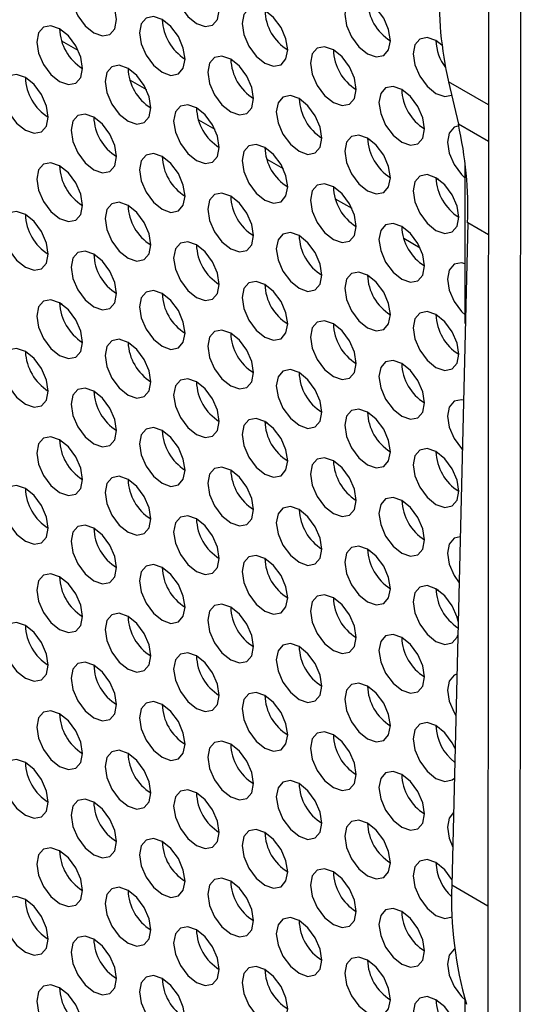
# Model space of a CAD drawing. Header units: millimetres. Extents: x 3619 to 4737, y 1503 to 2366.
# Tile 145 of 256: x 4443.07 to 4448.27, y 2118.79 to 2128.96. Entities that reach past the tile are written whole.
import ezdxf

# ---------------------------------------------------------------- set-up
doc = ezdxf.new("R2010")
doc.units = ezdxf.units.MM

msp = doc.modelspace()

# ---------------------------------------------------------------- linework, layer by layer
at = {"color": 7, "linetype": 'Continuous', "lineweight": 30}
for p, q in [((4447.9397, 2174.1154), (4447.9058, 2114.9173)), ((4448.2396, 2114.4521), (4448.2735, 2173.6658)), ((4444.5429, 2128.9635), (4444.5683, 2128.9488)), ((4443.5025, 2128.7475), (4443.6718, 2128.6498)), ((4445.25, 2128.5553), (4445.2754, 2128.5406)), ((4444.2096, 2128.3393), (4444.3789, 2128.2416)), ((4447.4999, 2128.3231), (4447.6023, 2127.8856)), ((4445.9571, 2128.1471), (4445.9826, 2128.1324)), ((4444.9167, 2127.9311), (4445.086, 2127.8334)), ((4446.6642, 2127.7389), (4446.6897, 2127.7242)), ((4445.6238, 2127.5229), (4445.7931, 2127.4252)), ((4447.6737, 2125.8247), (4447.6737, 2127.4667)), ((4447.3713, 2127.3307), (4447.3968, 2127.316)), ((4446.3309, 2127.1147), (4446.5002, 2127.017)), ((4447.6986, 2126.8641), (4447.5349, 2120.0221)), ((4447.038, 2126.7065), (4447.2073, 2126.6088)), ((4443.5073, 2126.023), (4443.4822, 2126.0375)), ((4443.1287, 2125.534), (4443.1528, 2125.5201)), ((4444.2144, 2125.6148), (4444.1893, 2125.6293)), ((4444.9215, 2125.2066), (4444.8964, 2125.2211)), ((4443.8358, 2125.1258), (4443.8599, 2125.1119)), ((4445.6286, 2124.7984), (4445.6035, 2124.8129)), ((4444.5429, 2124.7176), (4444.567, 2124.7037)), ((4446.3357, 2124.3902), (4446.3107, 2124.4047)), ((4445.25, 2124.3094), (4445.2741, 2124.2955)), ((4447.0429, 2123.982), (4447.0178, 2123.9965)), ((4445.9571, 2123.9012), (4445.9812, 2123.8873)), ((4446.6642, 2123.493), (4446.6884, 2123.4791)), ((4447.3713, 2123.0848), (4447.3955, 2123.0709)), ((4447.6737, 2113.5086), (4447.6737, 2118.8384))]:
    msp.add_line(p, q, dxfattribs=at)
at = {"color": 8, "linetype": 'Continuous', "lineweight": 30}
for p, q in [((4447.9134, 2128.0844), (4447.4999, 2128.3231)), ((4447.9131, 2127.7062), (4447.6023, 2127.8856)), ((4447.9126, 2126.7406), (4447.6986, 2126.8641)), ((4447.9086, 2119.8064), (4447.5349, 2120.0221))]:
    msp.add_line(p, q, dxfattribs=at)
at = {"color": 7, "linetype": 'Continuous', "lineweight": 30, "flags": 128}
for points in [[(4444.0715, 2128.965), (4444.0535, 2129.0795), (4444.0024, 2129.1973), (4443.926, 2129.3005), (4443.8358, 2129.3733), (4443.7456, 2129.4046), (4443.6691, 2129.3898), (4443.618, 2129.331), (4443.6001, 2129.2372), (4443.618, 2129.1226), (4443.6691, 2129.0048), (4443.7456, 2128.9017), (4443.8358, 2128.8289), (4443.926, 2128.7976), (4444.0024, 2128.8124), (4444.0535, 2128.8712), (4444.0715, 2128.965)], [(4445.1321, 2129.0604), (4445.1142, 2129.1749), (4445.0631, 2129.2927), (4444.9866, 2129.3958), (4444.8964, 2129.4686), (4444.8062, 2129.5), (4444.7298, 2129.4851), (4444.6787, 2129.4263), (4444.6607, 2129.3325), (4444.6787, 2129.218), (4444.7298, 2129.1002), (4444.8062, 2128.9971), (4444.8964, 2128.9243), (4444.9866, 2128.8929), (4445.0631, 2128.9078), (4445.1142, 2128.9666), (4445.1321, 2129.0604)], [(4446.8999, 2128.7475), (4446.882, 2128.8621), (4446.8309, 2128.9799), (4446.7544, 2129.083), (4446.6642, 2129.1558), (4446.574, 2129.1871), (4446.4975, 2129.1723), (4446.4464, 2129.1135), (4446.4285, 2129.0197), (4446.4464, 2128.9052), (4446.4975, 2128.7874), (4446.574, 2128.6842), (4446.6642, 2128.6114), (4446.7544, 2128.5801), (4446.8309, 2128.5949), (4446.882, 2128.6537), (4446.8999, 2128.7475)], [(4444.7786, 2128.5568), (4444.7606, 2128.6713), (4444.7095, 2128.7891), (4444.6331, 2128.8923), (4444.5429, 2128.9651), (4444.4527, 2128.9964), (4444.3762, 2128.9816), (4444.3251, 2128.9228), (4444.3072, 2128.829), (4444.3251, 2128.7144), (4444.3762, 2128.5966), (4444.4527, 2128.4935), (4444.5429, 2128.4207), (4444.6331, 2128.3894), (4444.7095, 2128.4042), (4444.7606, 2128.463), (4444.7786, 2128.5568)], [(4445.8392, 2128.6522), (4445.8213, 2128.7667), (4445.7702, 2128.8845), (4445.6937, 2128.9876), (4445.6035, 2129.0604), (4445.5133, 2129.0918), (4445.4369, 2129.0769), (4445.3858, 2129.0181), (4445.3678, 2128.9243), (4445.3858, 2128.8098), (4445.4369, 2128.692), (4445.5133, 2128.5889), (4445.6035, 2128.5161), (4445.6937, 2128.4847), (4445.7702, 2128.4996), (4445.8213, 2128.5584), (4445.8392, 2128.6522)], [(4443.7179, 2128.4615), (4443.7, 2128.576), (4443.6489, 2128.6938), (4443.5724, 2128.7969), (4443.4822, 2128.8697), (4443.392, 2128.9011), (4443.3156, 2128.8862), (4443.2645, 2128.8274), (4443.2465, 2128.7336), (4443.2645, 2128.6191), (4443.3156, 2128.5013), (4443.392, 2128.3981), (4443.4822, 2128.3253), (4443.5724, 2128.294), (4443.6489, 2128.3088), (4443.7, 2128.3677), (4443.7179, 2128.4615)], [(4447.4331, 2128.7024), (4447.3713, 2128.7476), (4447.2811, 2128.7789), (4447.2046, 2128.7641), (4447.1535, 2128.7053), (4447.1356, 2128.6115), (4447.1535, 2128.497), (4447.2046, 2128.3792), (4447.2811, 2128.276), (4447.3713, 2128.2032), (4447.4615, 2128.1719), (4447.5325, 2128.1838)], [(4445.4857, 2128.1486), (4445.4677, 2128.2631), (4445.4167, 2128.3809), (4445.3402, 2128.4841), (4445.25, 2128.5569), (4445.1598, 2128.5882), (4445.0833, 2128.5734), (4445.0322, 2128.5146), (4445.0143, 2128.4208), (4445.0322, 2128.3062), (4445.0833, 2128.1884), (4445.1598, 2128.0853), (4445.25, 2128.0125), (4445.3402, 2127.9812), (4445.4167, 2127.996), (4445.4677, 2128.0548), (4445.4857, 2128.1486)], [(4446.5463, 2128.244), (4446.5284, 2128.3585), (4446.4773, 2128.4763), (4446.4008, 2128.5794), (4446.3106, 2128.6522), (4446.2204, 2128.6836), (4446.144, 2128.6687), (4446.0929, 2128.6099), (4446.0749, 2128.5161), (4446.0929, 2128.4016), (4446.144, 2128.2838), (4446.2204, 2128.1807), (4446.3106, 2128.1079), (4446.4008, 2128.0765), (4446.4773, 2128.0914), (4446.5284, 2128.1502), (4446.5463, 2128.244)], [(4444.425, 2128.0533), (4444.4071, 2128.1678), (4444.356, 2128.2856), (4444.2795, 2128.3887), (4444.1893, 2128.4615), (4444.0991, 2128.4929), (4444.0227, 2128.478), (4443.9716, 2128.4192), (4443.9536, 2128.3254), (4443.9716, 2128.2109), (4444.0227, 2128.0931), (4444.0991, 2127.9899), (4444.1893, 2127.9171), (4444.2795, 2127.8858), (4444.356, 2127.9006), (4444.4071, 2127.9595), (4444.425, 2128.0533)], [(4443.3644, 2127.9579), (4443.3464, 2128.0724), (4443.2953, 2128.1902), (4443.2189, 2128.2933), (4443.1287, 2128.3661), (4443.0385, 2128.3975), (4442.962, 2128.3826), (4442.9109, 2128.3238), (4442.893, 2128.23), (4442.9109, 2128.1155), (4442.962, 2127.9977), (4443.0385, 2127.8946), (4443.1287, 2127.8218), (4443.2189, 2127.7904), (4443.2953, 2127.8053), (4443.3464, 2127.8641), (4443.3644, 2127.9579)], [(4446.1928, 2127.7404), (4446.1749, 2127.8549), (4446.1238, 2127.9727), (4446.0473, 2128.0759), (4445.9571, 2128.1487), (4445.8669, 2128.18), (4445.7904, 2128.1652), (4445.7393, 2128.1063), (4445.7214, 2128.0125), (4445.7393, 2127.898), (4445.7904, 2127.7802), (4445.8669, 2127.6771), (4445.9571, 2127.6043), (4446.0473, 2127.5729), (4446.1238, 2127.5878), (4446.1749, 2127.6466), (4446.1928, 2127.7404)], [(4447.2535, 2127.8358), (4447.2355, 2127.9503), (4447.1844, 2128.0681), (4447.108, 2128.1712), (4447.0178, 2128.244), (4446.9276, 2128.2754), (4446.8511, 2128.2605), (4446.8, 2128.2017), (4446.7821, 2128.1079), (4446.8, 2127.9934), (4446.8511, 2127.8756), (4446.9276, 2127.7725), (4447.0178, 2127.6997), (4447.108, 2127.6683), (4447.1844, 2127.6832), (4447.2355, 2127.742), (4447.2535, 2127.8358)], [(4445.1321, 2127.645), (4445.1142, 2127.7596), (4445.0631, 2127.8774), (4444.9866, 2127.9805), (4444.8964, 2128.0533), (4444.8062, 2128.0847), (4444.7298, 2128.0698), (4444.6787, 2128.011), (4444.6607, 2127.9172), (4444.6787, 2127.8027), (4444.7298, 2127.6849), (4444.8062, 2127.5817), (4444.8964, 2127.5089), (4444.9866, 2127.4776), (4445.0631, 2127.4924), (4445.1142, 2127.5513), (4445.1321, 2127.645)], [(4444.0715, 2127.5497), (4444.0535, 2127.6642), (4444.0024, 2127.782), (4443.926, 2127.8851), (4443.8358, 2127.9579), (4443.7456, 2127.9893), (4443.6691, 2127.9744), (4443.618, 2127.9156), (4443.6001, 2127.8218), (4443.618, 2127.7073), (4443.6691, 2127.5895), (4443.7456, 2127.4864), (4443.8358, 2127.4136), (4443.926, 2127.3822), (4444.0024, 2127.3971), (4444.0535, 2127.4559), (4444.0715, 2127.5497)], [(4446.8999, 2127.3322), (4446.882, 2127.4467), (4446.8309, 2127.5645), (4446.7544, 2127.6677), (4446.6642, 2127.7405), (4446.574, 2127.7718), (4446.4975, 2127.757), (4446.4464, 2127.6981), (4446.4285, 2127.6043), (4446.4464, 2127.4898), (4446.4975, 2127.372), (4446.574, 2127.2689), (4446.6642, 2127.1961), (4446.7544, 2127.1647), (4446.8309, 2127.1796), (4446.882, 2127.2384), (4446.8999, 2127.3322)], [(4447.6065, 2127.8673), (4447.5582, 2127.8523), (4447.5071, 2127.7935), (4447.4892, 2127.6997), (4447.5071, 2127.5852), (4447.5582, 2127.4674), (4447.6347, 2127.3642), (4447.6737, 2127.3275)], [(4445.8392, 2127.2368), (4445.8213, 2127.3514), (4445.7702, 2127.4692), (4445.6937, 2127.5723), (4445.6035, 2127.6451), (4445.5133, 2127.6764), (4445.4369, 2127.6616), (4445.3858, 2127.6028), (4445.3678, 2127.509), (4445.3858, 2127.3945), (4445.4369, 2127.2767), (4445.5133, 2127.1735), (4445.6035, 2127.1007), (4445.6937, 2127.0694), (4445.7702, 2127.0842), (4445.8213, 2127.143), (4445.8392, 2127.2368)], [(4444.7786, 2127.1415), (4444.7606, 2127.256), (4444.7095, 2127.3738), (4444.6331, 2127.4769), (4444.5429, 2127.5497), (4444.4527, 2127.5811), (4444.3762, 2127.5662), (4444.3251, 2127.5074), (4444.3072, 2127.4136), (4444.3251, 2127.2991), (4444.3762, 2127.1813), (4444.4527, 2127.0782), (4444.5429, 2127.0054), (4444.6331, 2126.974), (4444.7095, 2126.9889), (4444.7606, 2127.0477), (4444.7786, 2127.1415)], [(4443.7179, 2127.0461), (4443.7, 2127.1606), (4443.6489, 2127.2784), (4443.5724, 2127.3816), (4443.4822, 2127.4544), (4443.392, 2127.4857), (4443.3156, 2127.4709), (4443.2645, 2127.4121), (4443.2465, 2127.3183), (4443.2645, 2127.2037), (4443.3156, 2127.0859), (4443.392, 2126.9828), (4443.4822, 2126.91), (4443.5724, 2126.8787), (4443.6489, 2126.8935), (4443.7, 2126.9523), (4443.7179, 2127.0461)], [(4446.5463, 2126.8286), (4446.5284, 2126.9432), (4446.4773, 2127.061), (4446.4008, 2127.1641), (4446.3106, 2127.2369), (4446.2204, 2127.2682), (4446.144, 2127.2534), (4446.0929, 2127.1946), (4446.0749, 2127.1008), (4446.0929, 2126.9863), (4446.144, 2126.8685), (4446.2204, 2126.7653), (4446.3106, 2126.6925), (4446.4008, 2126.6612), (4446.4773, 2126.676), (4446.5284, 2126.7348), (4446.5463, 2126.8286)], [(4447.607, 2126.924), (4447.5891, 2127.0385), (4447.538, 2127.1563), (4447.4615, 2127.2595), (4447.3713, 2127.3322), (4447.2811, 2127.3636), (4447.2046, 2127.3487), (4447.1535, 2127.2899), (4447.1356, 2127.1961), (4447.1535, 2127.0816), (4447.2046, 2126.9638), (4447.2811, 2126.8607), (4447.3713, 2126.7879), (4447.4615, 2126.7565), (4447.538, 2126.7714), (4447.5891, 2126.8302), (4447.607, 2126.924)], [(4445.4857, 2126.7333), (4445.4677, 2126.8478), (4445.4167, 2126.9656), (4445.3402, 2127.0687), (4445.25, 2127.1415), (4445.1598, 2127.1729), (4445.0833, 2127.158), (4445.0322, 2127.0992), (4445.0143, 2127.0054), (4445.0322, 2126.8909), (4445.0833, 2126.7731), (4445.1598, 2126.67), (4445.25, 2126.5972), (4445.3402, 2126.5658), (4445.4167, 2126.5807), (4445.4677, 2126.6395), (4445.4857, 2126.7333)], [(4444.425, 2126.6379), (4444.4071, 2126.7524), (4444.356, 2126.8702), (4444.2795, 2126.9734), (4444.1893, 2127.0462), (4444.0991, 2127.0775), (4444.0227, 2127.0627), (4443.9716, 2127.0039), (4443.9536, 2126.9101), (4443.9716, 2126.7955), (4444.0227, 2126.6777), (4444.0991, 2126.5746), (4444.1893, 2126.5018), (4444.2795, 2126.4705), (4444.356, 2126.4853), (4444.4071, 2126.5441), (4444.425, 2126.6379)], [(4443.3644, 2126.5426), (4443.3464, 2126.6571), (4443.2953, 2126.7749), (4443.2189, 2126.878), (4443.1287, 2126.9508), (4443.0385, 2126.9822), (4442.962, 2126.9673), (4442.9109, 2126.9085), (4442.893, 2126.8147), (4442.9109, 2126.7002), (4442.962, 2126.5824), (4443.0385, 2126.4792), (4443.1287, 2126.4064), (4443.2189, 2126.3751), (4443.2953, 2126.3899), (4443.3464, 2126.4488), (4443.3644, 2126.5426)], [(4447.2535, 2126.4204), (4447.2355, 2126.535), (4447.1844, 2126.6528), (4447.108, 2126.7559), (4447.0178, 2126.8287), (4446.9276, 2126.86), (4446.8511, 2126.8452), (4446.8, 2126.7864), (4446.7821, 2126.6926), (4446.8, 2126.5781), (4446.8511, 2126.4603), (4446.9276, 2126.3571), (4447.0178, 2126.2843), (4447.108, 2126.253), (4447.1844, 2126.2678), (4447.2355, 2126.3266), (4447.2535, 2126.4204)], [(4446.1928, 2126.3251), (4446.1749, 2126.4396), (4446.1238, 2126.5574), (4446.0473, 2126.6605), (4445.9571, 2126.7333), (4445.8669, 2126.7647), (4445.7904, 2126.7498), (4445.7393, 2126.691), (4445.7214, 2126.5972), (4445.7393, 2126.4827), (4445.7904, 2126.3649), (4445.8669, 2126.2618), (4445.9571, 2126.189), (4446.0473, 2126.1576), (4446.1238, 2126.1725), (4446.1749, 2126.2313), (4446.1928, 2126.3251)], [(4445.1321, 2126.2297), (4445.1142, 2126.3442), (4445.0631, 2126.462), (4444.9866, 2126.5652), (4444.8964, 2126.638), (4444.8062, 2126.6693), (4444.7298, 2126.6545), (4444.6787, 2126.5956), (4444.6607, 2126.5018), (4444.6787, 2126.3873), (4444.7298, 2126.2695), (4444.8062, 2126.1664), (4444.8964, 2126.0936), (4444.9866, 2126.0622), (4445.0631, 2126.0771), (4445.1142, 2126.1359), (4445.1321, 2126.2297)], [(4444.0715, 2126.1343), (4444.0535, 2126.2489), (4444.0024, 2126.3667), (4443.926, 2126.4698), (4443.8358, 2126.5426), (4443.7456, 2126.574), (4443.6691, 2126.5591), (4443.618, 2126.5003), (4443.6001, 2126.4065), (4443.618, 2126.292), (4443.6691, 2126.1742), (4443.7456, 2126.071), (4443.8358, 2125.9982), (4443.926, 2125.9669), (4444.0024, 2125.9817), (4444.0535, 2126.0406), (4444.0715, 2126.1343)], [(4447.6737, 2126.4435), (4447.6347, 2126.4518), (4447.5582, 2126.437), (4447.5071, 2126.3782), (4447.4892, 2126.2844), (4447.5071, 2126.1699), (4447.5582, 2126.0521), (4447.6347, 2125.9489), (4447.6758, 2125.9104)], [(4446.8999, 2125.9169), (4446.882, 2126.0314), (4446.8309, 2126.1492), (4446.7544, 2126.2523), (4446.6642, 2126.3251), (4446.574, 2126.3565), (4446.4975, 2126.3416), (4446.4464, 2126.2828), (4446.4285, 2126.189), (4446.4464, 2126.0745), (4446.4975, 2125.9567), (4446.574, 2125.8535), (4446.6642, 2125.7808), (4446.7544, 2125.7494), (4446.8309, 2125.7643), (4446.882, 2125.8231), (4446.8999, 2125.9169)], [(4445.8392, 2125.8215), (4445.8213, 2125.936), (4445.7702, 2126.0538), (4445.6937, 2126.157), (4445.6035, 2126.2298), (4445.5133, 2126.2611), (4445.4369, 2126.2463), (4445.3858, 2126.1874), (4445.3678, 2126.0936), (4445.3858, 2125.9791), (4445.4369, 2125.8613), (4445.5133, 2125.7582), (4445.6035, 2125.6854), (4445.6937, 2125.654), (4445.7702, 2125.6689), (4445.8213, 2125.7277), (4445.8392, 2125.8215)], [(4444.7786, 2125.7261), (4444.7606, 2125.8407), (4444.7095, 2125.9585), (4444.6331, 2126.0616), (4444.5429, 2126.1344), (4444.4527, 2126.1657), (4444.3762, 2126.1509), (4444.3251, 2126.0921), (4444.3072, 2125.9983), (4444.3251, 2125.8838), (4444.3762, 2125.766), (4444.4527, 2125.6628), (4444.5429, 2125.59), (4444.6331, 2125.5587), (4444.7095, 2125.5735), (4444.7606, 2125.6323), (4444.7786, 2125.7261)], [(4443.7179, 2125.6308), (4443.7, 2125.7453), (4443.6489, 2125.8631), (4443.5724, 2125.9662), (4443.4822, 2126.039), (4443.392, 2126.0704), (4443.3156, 2126.0555), (4443.2645, 2125.9967), (4443.2465, 2125.9029), (4443.2645, 2125.7884), (4443.3156, 2125.6706), (4443.392, 2125.5675), (4443.4822, 2125.4947), (4443.5724, 2125.4633), (4443.6489, 2125.4782), (4443.7, 2125.537), (4443.7179, 2125.6308)], [(4447.607, 2125.5087), (4447.5891, 2125.6232), (4447.538, 2125.741), (4447.4615, 2125.8441), (4447.3713, 2125.9169), (4447.2811, 2125.9483), (4447.2046, 2125.9334), (4447.1535, 2125.8746), (4447.1356, 2125.7808), (4447.1535, 2125.6663), (4447.2046, 2125.5485), (4447.2811, 2125.4453), (4447.3713, 2125.3726), (4447.4615, 2125.3412), (4447.538, 2125.3561), (4447.5891, 2125.4149), (4447.607, 2125.5087)], [(4446.5463, 2125.4133), (4446.5284, 2125.5278), (4446.4773, 2125.6456), (4446.4008, 2125.7488), (4446.3106, 2125.8216), (4446.2204, 2125.8529), (4446.144, 2125.8381), (4446.0929, 2125.7792), (4446.0749, 2125.6854), (4446.0929, 2125.5709), (4446.144, 2125.4531), (4446.2204, 2125.35), (4446.3106, 2125.2772), (4446.4008, 2125.2458), (4446.4773, 2125.2607), (4446.5284, 2125.3195), (4446.5463, 2125.4133)], [(4445.4857, 2125.3179), (4445.4677, 2125.4325), (4445.4167, 2125.5503), (4445.3402, 2125.6534), (4445.25, 2125.7262), (4445.1598, 2125.7575), (4445.0833, 2125.7427), (4445.0322, 2125.6839), (4445.0143, 2125.5901), (4445.0322, 2125.4756), (4445.0833, 2125.3578), (4445.1598, 2125.2546), (4445.25, 2125.1818), (4445.3402, 2125.1505), (4445.4167, 2125.1653), (4445.4677, 2125.2241), (4445.4857, 2125.3179)], [(4444.425, 2125.2226), (4444.4071, 2125.3371), (4444.356, 2125.4549), (4444.2795, 2125.558), (4444.1893, 2125.6308), (4444.0991, 2125.6622), (4444.0227, 2125.6473), (4443.9716, 2125.5885), (4443.9536, 2125.4947), (4443.9716, 2125.3802), (4444.0227, 2125.2624), (4444.0991, 2125.1593), (4444.1893, 2125.0865), (4444.2795, 2125.0551), (4444.356, 2125.07), (4444.4071, 2125.1288), (4444.425, 2125.2226)], [(4443.3644, 2125.1272), (4443.3464, 2125.2417), (4443.2953, 2125.3595), (4443.2189, 2125.4627), (4443.1287, 2125.5355), (4443.0385, 2125.5668), (4442.962, 2125.552), (4442.9109, 2125.4932), (4442.893, 2125.3994), (4442.9109, 2125.2848), (4442.962, 2125.167), (4443.0385, 2125.0639), (4443.1287, 2124.9911), (4443.2189, 2124.9598), (4443.2953, 2124.9746), (4443.3464, 2125.0334), (4443.3644, 2125.1272)], [(4447.2535, 2125.0051), (4447.2355, 2125.1196), (4447.1844, 2125.2374), (4447.108, 2125.3406), (4447.0178, 2125.4133), (4446.9276, 2125.4447), (4446.8511, 2125.4298), (4446.8, 2125.371), (4446.7821, 2125.2772), (4446.8, 2125.1627), (4446.8511, 2125.0449), (4446.9276, 2124.9418), (4447.0178, 2124.869), (4447.108, 2124.8376), (4447.1844, 2124.8525), (4447.2355, 2124.9113), (4447.2535, 2125.0051)], [(4446.1928, 2124.9097), (4446.1749, 2125.0243), (4446.1238, 2125.142), (4446.0473, 2125.2452), (4445.9571, 2125.318), (4445.8669, 2125.3493), (4445.7904, 2125.3345), (4445.7393, 2125.2757), (4445.7214, 2125.1819), (4445.7393, 2125.0674), (4445.7904, 2124.9496), (4445.8669, 2124.8464), (4445.9571, 2124.7736), (4446.0473, 2124.7423), (4446.1238, 2124.7571), (4446.1749, 2124.8159), (4446.1928, 2124.9097)], [(4445.1321, 2124.8144), (4445.1142, 2124.9289), (4445.0631, 2125.0467), (4444.9866, 2125.1498), (4444.8964, 2125.2226), (4444.8062, 2125.254), (4444.7298, 2125.2391), (4444.6787, 2125.1803), (4444.6607, 2125.0865), (4444.6787, 2124.972), (4444.7298, 2124.8542), (4444.8062, 2124.7511), (4444.8964, 2124.6783), (4444.9866, 2124.6469), (4445.0631, 2124.6618), (4445.1142, 2124.7206), (4445.1321, 2124.8144)], [(4444.0715, 2124.719), (4444.0535, 2124.8335), (4444.0024, 2124.9513), (4443.926, 2125.0545), (4443.8358, 2125.1273), (4443.7456, 2125.1586), (4443.6691, 2125.1438), (4443.618, 2125.085), (4443.6001, 2124.9911), (4443.618, 2124.8766), (4443.6691, 2124.7588), (4443.7456, 2124.6557), (4443.8358, 2124.5829), (4443.926, 2124.5515), (4444.0024, 2124.5664), (4444.0535, 2124.6252), (4444.0715, 2124.719)], [(4447.6548, 2125.0333), (4447.6347, 2125.0365), (4447.5582, 2125.0216), (4447.5071, 2124.9628), (4447.4892, 2124.869), (4447.5071, 2124.7545), (4447.5582, 2124.6367), (4447.6347, 2124.5336), (4447.6426, 2124.5254)], [(4446.8999, 2124.5015), (4446.882, 2124.616), (4446.8309, 2124.7338), (4446.7544, 2124.837), (4446.6642, 2124.9098), (4446.574, 2124.9411), (4446.4975, 2124.9263), (4446.4464, 2124.8675), (4446.4285, 2124.7737), (4446.4464, 2124.6592), (4446.4975, 2124.5414), (4446.574, 2124.4382), (4446.6642, 2124.3654), (4446.7544, 2124.3341), (4446.8309, 2124.3489), (4446.882, 2124.4077), (4446.8999, 2124.5015)], [(4445.8392, 2124.4062), (4445.8213, 2124.5207), (4445.7702, 2124.6385), (4445.6937, 2124.7416), (4445.6035, 2124.8144), (4445.5133, 2124.8458), (4445.4369, 2124.8309), (4445.3858, 2124.7721), (4445.3678, 2124.6783), (4445.3858, 2124.5638), (4445.4369, 2124.446), (4445.5133, 2124.3428), (4445.6035, 2124.2701), (4445.6937, 2124.2387), (4445.7702, 2124.2536), (4445.8213, 2124.3124), (4445.8392, 2124.4062)], [(4444.7786, 2124.3108), (4444.7606, 2124.4253), (4444.7095, 2124.5431), (4444.6331, 2124.6463), (4444.5429, 2124.7191), (4444.4527, 2124.7504), (4444.3762, 2124.7355), (4444.3251, 2124.6767), (4444.3072, 2124.5829), (4444.3251, 2124.4684), (4444.3762, 2124.3506), (4444.4527, 2124.2475), (4444.5429, 2124.1747), (4444.6331, 2124.1433), (4444.7095, 2124.1582), (4444.7606, 2124.217), (4444.7786, 2124.3108)], [(4443.7179, 2124.2154), (4443.7, 2124.33), (4443.6489, 2124.4478), (4443.5724, 2124.5509), (4443.4822, 2124.6237), (4443.392, 2124.655), (4443.3156, 2124.6402), (4443.2645, 2124.5814), (4443.2465, 2124.4876), (4443.2645, 2124.3731), (4443.3156, 2124.2553), (4443.392, 2124.1521), (4443.4822, 2124.0793), (4443.5724, 2124.048), (4443.6489, 2124.0628), (4443.7, 2124.1216), (4443.7179, 2124.2154)], [(4447.607, 2124.0933), (4447.5891, 2124.2078), (4447.538, 2124.3256), (4447.4615, 2124.4288), (4447.3713, 2124.5016), (4447.2811, 2124.5329), (4447.2046, 2124.5181), (4447.1535, 2124.4593), (4447.1356, 2124.3655), (4447.1535, 2124.251), (4447.2046, 2124.1332), (4447.2811, 2124.03), (4447.3713, 2123.9572), (4447.4615, 2123.9259), (4447.538, 2123.9407), (4447.5891, 2123.9995), (4447.607, 2124.0933)], [(4446.5463, 2123.998), (4446.5284, 2124.1125), (4446.4773, 2124.2303), (4446.4008, 2124.3334), (4446.3106, 2124.4062), (4446.2204, 2124.4376), (4446.144, 2124.4227), (4446.0929, 2124.3639), (4446.0749, 2124.2701), (4446.0929, 2124.1556), (4446.144, 2124.0378), (4446.2204, 2123.9346), (4446.3106, 2123.8619), (4446.4008, 2123.8305), (4446.4773, 2123.8454), (4446.5284, 2123.9042), (4446.5463, 2123.998)], [(4445.4857, 2123.9026), (4445.4677, 2124.0171), (4445.4167, 2124.1349), (4445.3402, 2124.2381), (4445.25, 2124.3109), (4445.1598, 2124.3422), (4445.0833, 2124.3273), (4445.0322, 2124.2685), (4445.0143, 2124.1747), (4445.0322, 2124.0602), (4445.0833, 2123.9424), (4445.1598, 2123.8393), (4445.25, 2123.7665), (4445.3402, 2123.7351), (4445.4167, 2123.75), (4445.4677, 2123.8088), (4445.4857, 2123.9026)], [(4444.425, 2123.8072), (4444.4071, 2123.9218), (4444.356, 2124.0396), (4444.2795, 2124.1427), (4444.1893, 2124.2155), (4444.0991, 2124.2468), (4444.0227, 2124.232), (4443.9716, 2124.1732), (4443.9536, 2124.0794), (4443.9716, 2123.9649), (4444.0227, 2123.8471), (4444.0991, 2123.7439), (4444.1893, 2123.6711), (4444.2795, 2123.6398), (4444.356, 2123.6546), (4444.4071, 2123.7134), (4444.425, 2123.8072)], [(4443.3644, 2123.7119), (4443.3464, 2123.8264), (4443.2953, 2123.9442), (4443.2189, 2124.0473), (4443.1287, 2124.1201), (4443.0385, 2124.1515), (4442.962, 2124.1366), (4442.9109, 2124.0778), (4442.893, 2123.984), (4442.9109, 2123.8695), (4442.962, 2123.7517), (4443.0385, 2123.6486), (4443.1287, 2123.5758), (4443.2189, 2123.5444), (4443.2953, 2123.5593), (4443.3464, 2123.6181), (4443.3644, 2123.7119)], [(4447.2535, 2123.5898), (4447.2355, 2123.7043), (4447.1844, 2123.8221), (4447.108, 2123.9252), (4447.0178, 2123.998), (4446.9276, 2124.0294), (4446.8511, 2124.0145), (4446.8, 2123.9557), (4446.7821, 2123.8619), (4446.8, 2123.7474), (4446.8511, 2123.6296), (4446.9276, 2123.5264), (4447.0178, 2123.4536), (4447.108, 2123.4223), (4447.1844, 2123.4372), (4447.2355, 2123.496), (4447.2535, 2123.5898)], [(4446.1928, 2123.4944), (4446.1749, 2123.6089), (4446.1238, 2123.7267), (4446.0473, 2123.8299), (4445.9571, 2123.9026), (4445.8669, 2123.934), (4445.7904, 2123.9191), (4445.7393, 2123.8603), (4445.7214, 2123.7665), (4445.7393, 2123.652), (4445.7904, 2123.5342), (4445.8669, 2123.4311), (4445.9571, 2123.3583), (4446.0473, 2123.3269), (4446.1238, 2123.3418), (4446.1749, 2123.4006), (4446.1928, 2123.4944)], [(4445.1321, 2123.399), (4445.1142, 2123.5136), (4445.0631, 2123.6313), (4444.9866, 2123.7345), (4444.8964, 2123.8073), (4444.8062, 2123.8386), (4444.7298, 2123.8238), (4444.6787, 2123.765), (4444.6607, 2123.6712), (4444.6787, 2123.5567), (4444.7298, 2123.4389), (4444.8062, 2123.3357), (4444.8964, 2123.2629), (4444.9866, 2123.2316), (4445.0631, 2123.2464), (4445.1142, 2123.3052), (4445.1321, 2123.399)], [(4444.0715, 2123.3037), (4444.0535, 2123.4182), (4444.0024, 2123.536), (4443.926, 2123.6391), (4443.8358, 2123.7119), (4443.7456, 2123.7433), (4443.6691, 2123.7284), (4443.618, 2123.6696), (4443.6001, 2123.5758), (4443.618, 2123.4613), (4443.6691, 2123.3435), (4443.7456, 2123.2404), (4443.8358, 2123.1676), (4443.926, 2123.1362), (4444.0024, 2123.1511), (4444.0535, 2123.2099), (4444.0715, 2123.3037)], [(4447.621, 2123.6219), (4447.5582, 2123.6063), (4447.5071, 2123.5475), (4447.4892, 2123.4537), (4447.5071, 2123.3392), (4447.5582, 2123.2214), (4447.6096, 2123.1467)], [(4446.8999, 2123.0862), (4446.882, 2123.2007), (4446.8309, 2123.3185), (4446.7544, 2123.4217), (4446.6642, 2123.4944), (4446.574, 2123.5258), (4446.4975, 2123.5109), (4446.4464, 2123.4521), (4446.4285, 2123.3583), (4446.4464, 2123.2438), (4446.4975, 2123.126), (4446.574, 2123.0229), (4446.6642, 2122.9501), (4446.7544, 2122.9187), (4446.8309, 2122.9336), (4446.882, 2122.9924), (4446.8999, 2123.0862)], [(4445.8392, 2122.9908), (4445.8213, 2123.1054), (4445.7702, 2123.2231), (4445.6937, 2123.3263), (4445.6035, 2123.3991), (4445.5133, 2123.4304), (4445.4369, 2123.4156), (4445.3858, 2123.3568), (4445.3678, 2123.263), (4445.3858, 2123.1485), (4445.4369, 2123.0307), (4445.5133, 2122.9275), (4445.6035, 2122.8547), (4445.6937, 2122.8234), (4445.7702, 2122.8382), (4445.8213, 2122.897), (4445.8392, 2122.9908)], [(4444.7786, 2122.8955), (4444.7606, 2123.01), (4444.7095, 2123.1278), (4444.6331, 2123.2309), (4444.5429, 2123.3037), (4444.4527, 2123.3351), (4444.3762, 2123.3202), (4444.3251, 2123.2614), (4444.3072, 2123.1676), (4444.3251, 2123.0531), (4444.3762, 2122.9353), (4444.4527, 2122.8321), (4444.5429, 2122.7594), (4444.6331, 2122.728), (4444.7095, 2122.7429), (4444.7606, 2122.8017), (4444.7786, 2122.8955)], [(4443.7179, 2122.8001), (4443.7, 2122.9146), (4443.6489, 2123.0324), (4443.5724, 2123.1356), (4443.4822, 2123.2084), (4443.392, 2123.2397), (4443.3156, 2123.2249), (4443.2645, 2123.166), (4443.2465, 2123.0722), (4443.2645, 2122.9577), (4443.3156, 2122.8399), (4443.392, 2122.7368), (4443.4822, 2122.664), (4443.5724, 2122.6326), (4443.6489, 2122.6475), (4443.7, 2122.7063), (4443.7179, 2122.8001)], [(4447.6001, 2122.7475), (4447.5891, 2122.7925), (4447.538, 2122.9103), (4447.4615, 2123.0135), (4447.3713, 2123.0862), (4447.2811, 2123.1176), (4447.2046, 2123.1027), (4447.1535, 2123.0439), (4447.1356, 2122.9501), (4447.1535, 2122.8356), (4447.2046, 2122.7178), (4447.2811, 2122.6147), (4447.3713, 2122.5419), (4447.4615, 2122.5105), (4447.538, 2122.5254), (4447.5891, 2122.5842), (4447.5967, 2122.6042)], [(4446.5463, 2122.5826), (4446.5284, 2122.6971), (4446.4773, 2122.8149), (4446.4008, 2122.9181), (4446.3106, 2122.9909), (4446.2204, 2123.0222), (4446.144, 2123.0074), (4446.0929, 2122.9486), (4446.0749, 2122.8548), (4446.0929, 2122.7403), (4446.144, 2122.6225), (4446.2204, 2122.5193), (4446.3106, 2122.4465), (4446.4008, 2122.4152), (4446.4773, 2122.43), (4446.5284, 2122.4888), (4446.5463, 2122.5826)], [(4445.4857, 2122.4873), (4445.4677, 2122.6018), (4445.4167, 2122.7196), (4445.3402, 2122.8227), (4445.25, 2122.8955), (4445.1598, 2122.9269), (4445.0833, 2122.912), (4445.0322, 2122.8532), (4445.0143, 2122.7594), (4445.0322, 2122.6449), (4445.0833, 2122.5271), (4445.1598, 2122.4239), (4445.25, 2122.3512), (4445.3402, 2122.3198), (4445.4167, 2122.3347), (4445.4677, 2122.3935), (4445.4857, 2122.4873)], [(4444.425, 2122.3919), (4444.4071, 2122.5064), (4444.356, 2122.6242), (4444.2795, 2122.7274), (4444.1893, 2122.8002), (4444.0991, 2122.8315), (4444.0227, 2122.8166), (4443.9716, 2122.7578), (4443.9536, 2122.664), (4443.9716, 2122.5495), (4444.0227, 2122.4317), (4444.0991, 2122.3286), (4444.1893, 2122.2558), (4444.2795, 2122.2244), (4444.356, 2122.2393), (4444.4071, 2122.2981), (4444.425, 2122.3919)], [(4443.3644, 2122.2965), (4443.3464, 2122.4111), (4443.2953, 2122.5289), (4443.2189, 2122.632), (4443.1287, 2122.7048), (4443.0385, 2122.7361), (4442.962, 2122.7213), (4442.9109, 2122.6625), (4442.893, 2122.5687), (4442.9109, 2122.4542), (4442.962, 2122.3364), (4443.0385, 2122.2332), (4443.1287, 2122.1604), (4443.2189, 2122.1291), (4443.2953, 2122.1439), (4443.3464, 2122.2027), (4443.3644, 2122.2965)], [(4447.2535, 2122.1744), (4447.2355, 2122.2889), (4447.1844, 2122.4067), (4447.108, 2122.5099), (4447.0178, 2122.5827), (4446.9276, 2122.614), (4446.8511, 2122.5992), (4446.8, 2122.5404), (4446.7821, 2122.4466), (4446.8, 2122.332), (4446.8511, 2122.2142), (4446.9276, 2122.1111), (4447.0178, 2122.0383), (4447.108, 2122.007), (4447.1844, 2122.0218), (4447.2355, 2122.0806), (4447.2535, 2122.1744)], [(4446.1928, 2122.0791), (4446.1749, 2122.1936), (4446.1238, 2122.3114), (4446.0473, 2122.4145), (4445.9571, 2122.4873), (4445.8669, 2122.5187), (4445.7904, 2122.5038), (4445.7393, 2122.445), (4445.7214, 2122.3512), (4445.7393, 2122.2367), (4445.7904, 2122.1189), (4445.8669, 2122.0157), (4445.9571, 2121.9429), (4446.0473, 2121.9116), (4446.1238, 2121.9265), (4446.1749, 2121.9853), (4446.1928, 2122.0791)], [(4445.1321, 2121.9837), (4445.1142, 2122.0982), (4445.0631, 2122.216), (4444.9866, 2122.3192), (4444.8964, 2122.3919), (4444.8062, 2122.4233), (4444.7298, 2122.4084), (4444.6787, 2122.3496), (4444.6607, 2122.2558), (4444.6787, 2122.1413), (4444.7298, 2122.0235), (4444.8062, 2121.9204), (4444.8964, 2121.8476), (4444.9866, 2121.8162), (4445.0631, 2121.8311), (4445.1142, 2121.8899), (4445.1321, 2121.9837)], [(4444.0715, 2121.8883), (4444.0535, 2122.0029), (4444.0024, 2122.1206), (4443.926, 2122.2238), (4443.8358, 2122.2966), (4443.7456, 2122.3279), (4443.6691, 2122.3131), (4443.618, 2122.2543), (4443.6001, 2122.1605), (4443.618, 2122.046), (4443.6691, 2121.9282), (4443.7456, 2121.825), (4443.8358, 2121.7522), (4443.926, 2121.7209), (4444.0024, 2121.7357), (4444.0535, 2121.7945), (4444.0715, 2121.8883)], [(4447.5871, 2122.2027), (4447.5582, 2122.191), (4447.5071, 2122.1322), (4447.4892, 2122.0384), (4447.5071, 2121.9238), (4447.5582, 2121.806), (4447.5768, 2121.7759)], [(4446.8999, 2121.6709), (4446.882, 2121.7854), (4446.8309, 2121.9032), (4446.7544, 2122.0063), (4446.6642, 2122.0791), (4446.574, 2122.1105), (4446.4975, 2122.0956), (4446.4464, 2122.0368), (4446.4285, 2121.943), (4446.4464, 2121.8285), (4446.4975, 2121.7107), (4446.574, 2121.6075), (4446.6642, 2121.5347), (4446.7544, 2121.5034), (4446.8309, 2121.5183), (4446.882, 2121.5771), (4446.8999, 2121.6709)], [(4445.8392, 2121.5755), (4445.8213, 2121.69), (4445.7702, 2121.8078), (4445.6937, 2121.911), (4445.6035, 2121.9837), (4445.5133, 2122.0151), (4445.4369, 2122.0002), (4445.3858, 2121.9414), (4445.3678, 2121.8476), (4445.3858, 2121.7331), (4445.4369, 2121.6153), (4445.5133, 2121.5122), (4445.6035, 2121.4394), (4445.6937, 2121.408), (4445.7702, 2121.4229), (4445.8213, 2121.4817), (4445.8392, 2121.5755)], [(4444.7786, 2121.4801), (4444.7606, 2121.5946), (4444.7095, 2121.7124), (4444.6331, 2121.8156), (4444.5429, 2121.8884), (4444.4527, 2121.9197), (4444.3762, 2121.9049), (4444.3251, 2121.8461), (4444.3072, 2121.7523), (4444.3251, 2121.6378), (4444.3762, 2121.52), (4444.4527, 2121.4168), (4444.5429, 2121.344), (4444.6331, 2121.3127), (4444.7095, 2121.3275), (4444.7606, 2121.3863), (4444.7786, 2121.4801)], [(4443.7179, 2121.3848), (4443.7, 2121.4993), (4443.6489, 2121.6171), (4443.5724, 2121.7202), (4443.4822, 2121.793), (4443.392, 2121.8244), (4443.3156, 2121.8095), (4443.2645, 2121.7507), (4443.2465, 2121.6569), (4443.2645, 2121.5424), (4443.3156, 2121.4246), (4443.392, 2121.3214), (4443.4822, 2121.2487), (4443.5724, 2121.2173), (4443.6489, 2121.2322), (4443.7, 2121.291), (4443.7179, 2121.3848)], [(4447.5686, 2121.4336), (4447.538, 2121.495), (4447.4615, 2121.5981), (4447.3713, 2121.6709), (4447.2811, 2121.7023), (4447.2046, 2121.6874), (4447.1535, 2121.6286), (4447.1356, 2121.5348), (4447.1535, 2121.4203), (4447.2046, 2121.3025), (4447.2811, 2121.1993), (4447.3713, 2121.1265), (4447.4615, 2121.0952), (4447.538, 2121.11), (4447.5613, 2121.128)], [(4446.5463, 2121.1673), (4446.5284, 2121.2818), (4446.4773, 2121.3996), (4446.4008, 2121.5028), (4446.3106, 2121.5755), (4446.2204, 2121.6069), (4446.144, 2121.592), (4446.0929, 2121.5332), (4446.0749, 2121.4394), (4446.0929, 2121.3249), (4446.144, 2121.2071), (4446.2204, 2121.104), (4446.3106, 2121.0312), (4446.4008, 2120.9998), (4446.4773, 2121.0147), (4446.5284, 2121.0735), (4446.5463, 2121.1673)], [(4445.4857, 2121.0719), (4445.4677, 2121.1864), (4445.4167, 2121.3042), (4445.3402, 2121.4074), (4445.25, 2121.4802), (4445.1598, 2121.5115), (4445.0833, 2121.4967), (4445.0322, 2121.4379), (4445.0143, 2121.3441), (4445.0322, 2121.2295), (4445.0833, 2121.1118), (4445.1598, 2121.0086), (4445.25, 2120.9358), (4445.3402, 2120.9045), (4445.4167, 2120.9193), (4445.4677, 2120.9781), (4445.4857, 2121.0719)], [(4444.425, 2120.9766), (4444.4071, 2121.0911), (4444.356, 2121.2089), (4444.2795, 2121.312), (4444.1893, 2121.3848), (4444.0991, 2121.4162), (4444.0227, 2121.4013), (4443.9716, 2121.3425), (4443.9536, 2121.2487), (4443.9716, 2121.1342), (4444.0227, 2121.0164), (4444.0991, 2120.9132), (4444.1893, 2120.8405), (4444.2795, 2120.8091), (4444.356, 2120.824), (4444.4071, 2120.8828), (4444.425, 2120.9766)], [(4443.3644, 2120.8812), (4443.3464, 2120.9957), (4443.2953, 2121.1135), (4443.2189, 2121.2167), (4443.1287, 2121.2895), (4443.0385, 2121.3208), (4442.962, 2121.3059), (4442.9109, 2121.2471), (4442.893, 2121.1533), (4442.9109, 2121.0388), (4442.962, 2120.921), (4443.0385, 2120.8179), (4443.1287, 2120.7451), (4443.2189, 2120.7137), (4443.2953, 2120.7286), (4443.3464, 2120.7874), (4443.3644, 2120.8812)], [(4447.2535, 2120.7591), (4447.2355, 2120.8736), (4447.1844, 2120.9914), (4447.108, 2121.0945), (4447.0178, 2121.1673), (4446.9276, 2121.1987), (4446.8511, 2121.1838), (4446.8, 2121.125), (4446.7821, 2121.0312), (4446.8, 2120.9167), (4446.8511, 2120.7989), (4446.9276, 2120.6958), (4447.0178, 2120.623), (4447.108, 2120.5916), (4447.1844, 2120.6065), (4447.2355, 2120.6653), (4447.2535, 2120.7591)], [(4446.1928, 2120.6637), (4446.1749, 2120.7782), (4446.1238, 2120.896), (4446.0473, 2120.9992), (4445.9571, 2121.072), (4445.8669, 2121.1033), (4445.7904, 2121.0885), (4445.7393, 2121.0297), (4445.7214, 2120.9359), (4445.7393, 2120.8213), (4445.7904, 2120.7035), (4445.8669, 2120.6004), (4445.9571, 2120.5276), (4446.0473, 2120.4963), (4446.1238, 2120.5111), (4446.1749, 2120.5699), (4446.1928, 2120.6637)], [(4445.1321, 2120.5684), (4445.1142, 2120.6829), (4445.0631, 2120.8007), (4444.9866, 2120.9038), (4444.8964, 2120.9766), (4444.8062, 2121.008), (4444.7298, 2120.9931), (4444.6787, 2120.9343), (4444.6607, 2120.8405), (4444.6787, 2120.726), (4444.7298, 2120.6082), (4444.8062, 2120.505), (4444.8964, 2120.4323), (4444.9866, 2120.4009), (4445.0631, 2120.4158), (4445.1142, 2120.4746), (4445.1321, 2120.5684)], [(4444.0715, 2120.473), (4444.0535, 2120.5875), (4444.0024, 2120.7053), (4443.926, 2120.8085), (4443.8358, 2120.8812), (4443.7456, 2120.9126), (4443.6691, 2120.8977), (4443.618, 2120.8389), (4443.6001, 2120.7451), (4443.618, 2120.6306), (4443.6691, 2120.5128), (4443.7456, 2120.4097), (4443.8358, 2120.3369), (4443.926, 2120.3055), (4444.0024, 2120.3204), (4444.0535, 2120.3792), (4444.0715, 2120.473)], [(4447.5528, 2120.7723), (4447.5071, 2120.7168), (4447.4892, 2120.623), (4447.5071, 2120.5085), (4447.5443, 2120.4162)], [(4446.8999, 2120.2555), (4446.882, 2120.37), (4446.8309, 2120.4878), (4446.7544, 2120.591), (4446.6642, 2120.6638), (4446.574, 2120.6951), (4446.4975, 2120.6803), (4446.4464, 2120.6215), (4446.4285, 2120.5277), (4446.4464, 2120.4131), (4446.4975, 2120.2953), (4446.574, 2120.1922), (4446.6642, 2120.1194), (4446.7544, 2120.0881), (4446.8309, 2120.1029), (4446.882, 2120.1617), (4446.8999, 2120.2555)], [(4445.8392, 2120.1602), (4445.8213, 2120.2747), (4445.7702, 2120.3925), (4445.6937, 2120.4956), (4445.6035, 2120.5684), (4445.5133, 2120.5998), (4445.4369, 2120.5849), (4445.3858, 2120.5261), (4445.3678, 2120.4323), (4445.3858, 2120.3178), (4445.4369, 2120.2), (4445.5133, 2120.0968), (4445.6035, 2120.024), (4445.6937, 2119.9927), (4445.7702, 2120.0076), (4445.8213, 2120.0664), (4445.8392, 2120.1602)], [(4444.7786, 2120.0648), (4444.7606, 2120.1793), (4444.7095, 2120.2971), (4444.6331, 2120.4003), (4444.5429, 2120.473), (4444.4527, 2120.5044), (4444.3762, 2120.4895), (4444.3251, 2120.4307), (4444.3072, 2120.3369), (4444.3251, 2120.2224), (4444.3762, 2120.1046), (4444.4527, 2120.0015), (4444.5429, 2119.9287), (4444.6331, 2119.8973), (4444.7095, 2119.9122), (4444.7606, 2119.971), (4444.7786, 2120.0648)], [(4443.7179, 2119.9694), (4443.7, 2120.0839), (4443.6489, 2120.2017), (4443.5724, 2120.3049), (4443.4822, 2120.3777), (4443.392, 2120.409), (4443.3156, 2120.3942), (4443.2645, 2120.3354), (4443.2465, 2120.2416), (4443.2645, 2120.1271), (4443.3156, 2120.0093), (4443.392, 2119.9061), (4443.4822, 2119.8333), (4443.5724, 2119.802), (4443.6489, 2119.8168), (4443.7, 2119.8756), (4443.7179, 2119.9694)], [(4447.5363, 2120.0825), (4447.4615, 2120.1828), (4447.3713, 2120.2556), (4447.2811, 2120.2869), (4447.2046, 2120.2721), (4447.1535, 2120.2133), (4447.1356, 2120.1195), (4447.1535, 2120.0049), (4447.2046, 2119.8871), (4447.2811, 2119.784), (4447.3713, 2119.7112), (4447.4615, 2119.6799), (4447.538, 2119.6947)], [(4446.5463, 2119.752), (4446.5284, 2119.8665), (4446.4773, 2119.9843), (4446.4008, 2120.0874), (4446.3106, 2120.1602), (4446.2204, 2120.1916), (4446.144, 2120.1767), (4446.0929, 2120.1179), (4446.0749, 2120.0241), (4446.0929, 2119.9096), (4446.144, 2119.7918), (4446.2204, 2119.6886), (4446.3106, 2119.6158), (4446.4008, 2119.5845), (4446.4773, 2119.5993), (4446.5284, 2119.6582), (4446.5463, 2119.752)], [(4445.4857, 2119.6566), (4445.4677, 2119.7711), (4445.4167, 2119.8889), (4445.3402, 2119.9921), (4445.25, 2120.0648), (4445.1598, 2120.0962), (4445.0833, 2120.0813), (4445.0322, 2120.0225), (4445.0143, 2119.9287), (4445.0322, 2119.8142), (4445.0833, 2119.6964), (4445.1598, 2119.5933), (4445.25, 2119.5205), (4445.3402, 2119.4891), (4445.4167, 2119.504), (4445.4677, 2119.5628), (4445.4857, 2119.6566)], [(4444.425, 2119.5612), (4444.4071, 2119.6757), (4444.356, 2119.7935), (4444.2795, 2119.8967), (4444.1893, 2119.9695), (4444.0991, 2120.0008), (4444.0227, 2119.986), (4443.9716, 2119.9272), (4443.9536, 2119.8334), (4443.9716, 2119.7188), (4444.0227, 2119.6011), (4444.0991, 2119.4979), (4444.1893, 2119.4251), (4444.2795, 2119.3938), (4444.356, 2119.4086), (4444.4071, 2119.4674), (4444.425, 2119.5612)], [(4443.3644, 2119.4659), (4443.3464, 2119.5804), (4443.2953, 2119.6982), (4443.2189, 2119.8013), (4443.1287, 2119.8741), (4443.0385, 2119.9055), (4442.962, 2119.8906), (4442.9109, 2119.8318), (4442.893, 2119.738), (4442.9109, 2119.6235), (4442.962, 2119.5057), (4443.0385, 2119.4025), (4443.1287, 2119.3298), (4443.2189, 2119.2984), (4443.2953, 2119.3133), (4443.3464, 2119.3721), (4443.3644, 2119.4659)], [(4447.2535, 2119.3438), (4447.2355, 2119.4583), (4447.1844, 2119.5761), (4447.108, 2119.6792), (4447.0178, 2119.752), (4446.9276, 2119.7834), (4446.8511, 2119.7685), (4446.8, 2119.7097), (4446.7821, 2119.6159), (4446.8, 2119.5014), (4446.8511, 2119.3836), (4446.9276, 2119.2804), (4447.0178, 2119.2076), (4447.108, 2119.1763), (4447.1844, 2119.1911), (4447.2355, 2119.25), (4447.2535, 2119.3438)], [(4446.1928, 2119.2484), (4446.1749, 2119.3629), (4446.1238, 2119.4807), (4446.0473, 2119.5838), (4445.9571, 2119.6566), (4445.8669, 2119.688), (4445.7904, 2119.6731), (4445.7393, 2119.6143), (4445.7214, 2119.5205), (4445.7393, 2119.406), (4445.7904, 2119.2882), (4445.8669, 2119.1851), (4445.9571, 2119.1123), (4446.0473, 2119.0809), (4446.1238, 2119.0958), (4446.1749, 2119.1546), (4446.1928, 2119.2484)], [(4445.1321, 2119.153), (4445.1142, 2119.2675), (4445.0631, 2119.3853), (4444.9866, 2119.4885), (4444.8964, 2119.5613), (4444.8062, 2119.5926), (4444.7298, 2119.5778), (4444.6787, 2119.519), (4444.6607, 2119.4252), (4444.6787, 2119.3106), (4444.7298, 2119.1928), (4444.8062, 2119.0897), (4444.8964, 2119.0169), (4444.9866, 2118.9856), (4445.0631, 2119.0004), (4445.1142, 2119.0592), (4445.1321, 2119.153)], [(4444.0715, 2119.0577), (4444.0535, 2119.1722), (4444.0024, 2119.29), (4443.926, 2119.3931), (4443.8358, 2119.4659), (4443.7456, 2119.4973), (4443.6691, 2119.4824), (4443.618, 2119.4236), (4443.6001, 2119.3298), (4443.618, 2119.2153), (4443.6691, 2119.0975), (4443.7456, 2118.9943), (4443.8358, 2118.9216), (4443.926, 2118.8902), (4444.0024, 2118.9051), (4444.0535, 2118.9639), (4444.0715, 2119.0577)], [(4447.5663, 2119.3645), (4447.5582, 2119.3603), (4447.5071, 2119.3015), (4447.4892, 2119.2077), (4447.5071, 2119.0932), (4447.5582, 2118.9754), (4447.6347, 2118.8722), (4447.6748, 2118.8345)], [(4446.8999, 2118.8402), (4446.882, 2118.9547), (4446.8309, 2119.0725), (4446.7544, 2119.1756), (4446.6642, 2119.2484), (4446.574, 2119.2798), (4446.4975, 2119.2649), (4446.4464, 2119.2061), (4446.4285, 2119.1123), (4446.4464, 2118.9978), (4446.4975, 2118.88), (4446.574, 2118.7769), (4446.6642, 2118.7041), (4446.7544, 2118.6727), (4446.8309, 2118.6876), (4446.882, 2118.7464), (4446.8999, 2118.8402)], [(4445.8392, 2118.7448), (4445.8213, 2118.8593), (4445.7702, 2118.9771), (4445.6937, 2119.0803), (4445.6035, 2119.1531), (4445.5133, 2119.1844), (4445.4369, 2119.1696), (4445.3858, 2119.1108), (4445.3678, 2119.017), (4445.3858, 2118.9024), (4445.4369, 2118.7846), (4445.5133, 2118.6815), (4445.6035, 2118.6087), (4445.6937, 2118.5774), (4445.7702, 2118.5922), (4445.8213, 2118.651), (4445.8392, 2118.7448)], [(4444.7786, 2118.6495), (4444.7606, 2118.764), (4444.7095, 2118.8818), (4444.6331, 2118.9849), (4444.5429, 2119.0577), (4444.4527, 2119.0891), (4444.3762, 2119.0742), (4444.3251, 2119.0154), (4444.3072, 2118.9216), (4444.3251, 2118.8071), (4444.3762, 2118.6893), (4444.4527, 2118.5861), (4444.5429, 2118.5133), (4444.6331, 2118.482), (4444.7095, 2118.4969), (4444.7606, 2118.5557), (4444.7786, 2118.6495)], [(4443.7179, 2118.5541), (4443.7, 2118.6686), (4443.6489, 2118.7864), (4443.5724, 2118.8896), (4443.4822, 2118.9623), (4443.392, 2118.9937), (4443.3156, 2118.9788), (4443.2645, 2118.92), (4443.2465, 2118.8262), (4443.2645, 2118.7117), (4443.3156, 2118.5939), (4443.392, 2118.4908), (4443.4822, 2118.418), (4443.5724, 2118.3866), (4443.6489, 2118.4015), (4443.7, 2118.4603), (4443.7179, 2118.5541)], [(4447.607, 2118.432), (4447.5891, 2118.5465), (4447.538, 2118.6643), (4447.4615, 2118.7674), (4447.3713, 2118.8402), (4447.2811, 2118.8716), (4447.2046, 2118.8567), (4447.1535, 2118.7979), (4447.1356, 2118.7041), (4447.1535, 2118.5896), (4447.2046, 2118.4718), (4447.2811, 2118.3687), (4447.3713, 2118.2959), (4447.4615, 2118.2645), (4447.538, 2118.2794), (4447.5891, 2118.3382), (4447.607, 2118.432)]]:
    msp.add_lwpolyline(points, dxfattribs=at)
at = {"color": 7, "linetype": 'Continuous', "lineweight": 30}
for centre, radius, start, end in [((4451.471, 2129.2128), 4.0696, 178.14384, 192.62836), ((4447.1597, 2129.1696), 0.4957, 181.60129, 238.39279), ((4446.099, 2129.0743), 0.4957, 181.60174, 238.39284), ((4445.0549, 2128.9886), 0.5126, 182.80443, 237.38294), ((4443.9777, 2128.8836), 0.4957, 181.60161, 238.39395), ((4447.8598, 2128.7641), 0.4888, 181.93439, 216.86853), ((4446.8061, 2128.6661), 0.4957, 181.60169, 238.39388), ((4445.762, 2128.5804), 0.5126, 182.80556, 237.38279), ((4444.6848, 2128.4754), 0.4957, 181.60288, 238.39268), ((4443.6242, 2128.38), 0.4957, 181.60288, 238.39268), ((4447.5132, 2128.2579), 0.4957, 181.60125, 238.39332), ((4446.4691, 2128.1722), 0.5126, 182.80556, 237.38279), ((4445.3919, 2128.0671), 0.4957, 181.60118, 238.3934), ((4444.3312, 2127.9718), 0.4957, 181.60118, 238.3934), ((4443.6315, 2126.996), 4.0692, 358.14323, 12.62899), ((4447.1762, 2127.764), 0.5127, 182.80666, 237.38169), ((4446.099, 2127.6589), 0.4957, 181.60166, 238.39292), ((4445.0384, 2127.5636), 0.4957, 181.60166, 238.39292), ((4443.9777, 2127.4682), 0.4957, 181.60161, 238.39395), ((4447.8833, 2127.3557), 0.5126, 182.80436, 237.38399), ((4446.8061, 2127.2507), 0.4957, 181.60161, 238.39395), ((4445.7455, 2127.1554), 0.4957, 181.60288, 238.39268), ((4444.6848, 2127.06), 0.4957, 181.60288, 238.39268), ((4443.6242, 2126.9647), 0.4957, 181.60339, 238.39168), ((4447.5132, 2126.8425), 0.4957, 181.60118, 238.3934), ((4446.4526, 2126.7472), 0.4957, 181.60118, 238.3934), ((4445.3919, 2126.6518), 0.4957, 181.60118, 238.3934), ((4444.3313, 2126.5565), 0.4957, 181.60169, 238.3924), ((4447.1597, 2126.339), 0.4957, 181.60166, 238.39292), ((4446.099, 2126.2436), 0.4957, 181.60166, 238.39292), ((4445.0384, 2126.1483), 0.4957, 181.60217, 238.39192), ((4443.9942, 2126.0625), 0.5126, 182.79967, 237.38323), ((4447.8668, 2125.9308), 0.4957, 181.60161, 238.39395), ((4446.8061, 2125.8354), 0.4957, 181.60161, 238.39395), ((4445.7455, 2125.7401), 0.4957, 181.60339, 238.39168), ((4443.6407, 2125.5589), 0.5126, 182.78548, 237.38305), ((4444.7014, 2125.6543), 0.5126, 182.80087, 237.38203), ((4447.5132, 2125.4272), 0.4957, 181.60118, 238.3934), ((4446.4526, 2125.3318), 0.4957, 181.60169, 238.3924), ((4445.3919, 2125.2365), 0.4957, 181.60169, 238.3924), ((4444.3478, 2125.1507), 0.5126, 182.78612, 237.38241), ((4447.1597, 2124.9236), 0.4957, 181.60217, 238.39192), ((4446.099, 2124.8283), 0.4957, 181.60217, 238.39192), ((4443.9777, 2124.6376), 0.4957, 181.60212, 238.39295), ((4445.0549, 2124.7425), 0.5126, 182.78657, 237.38196), ((4447.8668, 2124.5154), 0.4957, 181.60212, 238.39295), ((4446.8227, 2124.4297), 0.5126, 182.79967, 237.38323), ((4444.6848, 2124.2294), 0.4957, 181.60339, 238.39168), ((4445.762, 2124.3343), 0.5126, 182.78548, 237.38305), ((4443.6242, 2124.134), 0.4957, 181.60339, 238.39168), ((4447.5298, 2124.0215), 0.5126, 182.80087, 237.38203), ((4445.3919, 2123.8211), 0.4957, 181.60169, 238.3924), ((4446.4691, 2123.9261), 0.5126, 182.78548, 237.38305), ((4444.3313, 2123.7258), 0.4957, 181.60169, 238.3924), ((4446.099, 2123.4129), 0.4957, 181.60217, 238.39192), ((4447.1762, 2123.5179), 0.5126, 182.78657, 237.38196), ((4445.0384, 2123.3176), 0.4957, 181.60217, 238.39192), ((4443.9777, 2123.2222), 0.4957, 181.60212, 238.39295), ((4446.8061, 2123.0047), 0.4957, 181.60212, 238.39295), ((4447.8682, 2123.1006), 0.4971, 181.66, 237.14606), ((4445.7455, 2122.9094), 0.4957, 181.60339, 238.39168), ((4444.6848, 2122.814), 0.4957, 181.60339, 238.39168), ((4443.6242, 2122.7187), 0.4957, 181.60339, 238.39168), ((4446.4526, 2122.5012), 0.4957, 181.60169, 238.3924), ((4447.5132, 2122.5965), 0.4957, 181.60169, 238.3924), ((4445.3919, 2122.4058), 0.4957, 181.60169, 238.3924), ((4444.3313, 2122.3104), 0.4957, 181.60169, 238.3924), ((4447.1597, 2122.093), 0.4957, 181.60217, 238.39192), ((4446.099, 2121.9976), 0.4957, 181.60217, 238.39192), ((4445.0384, 2121.9022), 0.4957, 181.60217, 238.39192), ((4443.9777, 2121.8069), 0.4957, 181.60148, 238.39359), ((4447.872, 2121.6871), 0.5009, 181.85016, 232.24057), ((4446.8061, 2121.5894), 0.4957, 181.60212, 238.39295), ((4445.7455, 2121.494), 0.4957, 181.60339, 238.39168), ((4444.6848, 2121.3987), 0.4957, 181.60275, 238.39232), ((4443.6242, 2121.3033), 0.4957, 181.60275, 238.39232), ((4447.5132, 2121.1812), 0.4957, 181.60169, 238.3924), ((4446.4526, 2121.0858), 0.4957, 181.60169, 238.3924), ((4445.3919, 2120.9905), 0.4957, 181.60105, 238.39303), ((4444.3312, 2120.8951), 0.4957, 181.60105, 238.39303), ((4447.1597, 2120.6776), 0.4957, 181.60217, 238.39192), ((4446.099, 2120.5823), 0.4957, 181.60153, 238.39255), ((4445.0384, 2120.4869), 0.4957, 181.60153, 238.39255), ((4443.9777, 2120.3915), 0.4957, 181.60124, 238.39383), ((4447.8726, 2120.2729), 0.5016, 181.97773, 227.4605), ((4446.8061, 2120.1741), 0.4957, 181.60148, 238.39359), ((4445.7455, 2120.0787), 0.4957, 181.60275, 238.39232), ((4444.6848, 2119.9833), 0.4957, 181.60251, 238.39256), ((4451.4033, 2119.8779), 3.8711, 177.86507, 196.2873), ((4443.6242, 2119.888), 0.4957, 181.60251, 238.39256), ((4447.5132, 2119.7658), 0.4957, 181.60105, 238.39303), ((4446.4526, 2119.6705), 0.4957, 181.60105, 238.39303), ((4445.3919, 2119.5751), 0.4957, 181.60081, 238.39327), ((4444.3312, 2119.4798), 0.4957, 181.60081, 238.39327), ((4447.1597, 2119.2623), 0.4957, 181.60153, 238.39255), ((4446.099, 2119.1669), 0.4957, 181.60129, 238.39279), ((4445.0384, 2119.0716), 0.4957, 181.60129, 238.39279), ((4443.9777, 2118.9762), 0.4957, 181.60124, 238.39383), ((4447.8668, 2118.8541), 0.4957, 181.60148, 238.39359)]:
    msp.add_arc(centre, radius, start, end, dxfattribs=at)

doc.saveas('drawing.dxf')
